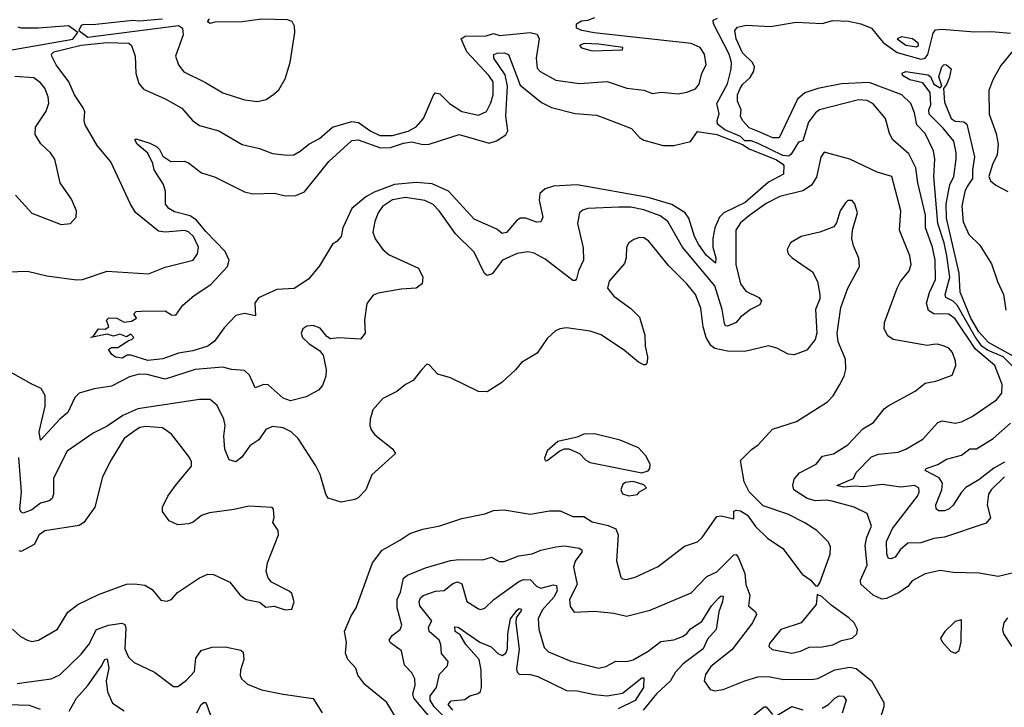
# Model space of a CAD drawing. Extents: x 1443846 to 1577407, y 839182 to 927291.
# Tile 89 of 256: x 1502448 to 1507034, y 863222 to 866425. Entities that reach past the tile are written whole.
import ezdxf

# ---------------------------------------------------------------- set-up
doc = ezdxf.new("R2010")
doc.units = 0

msp = doc.modelspace()

# ---------------------------------------------------------------- linework, layer by layer
at = {"layer": '0CON20XD'}
for points in [[(1502395, 865250), (1502485, 865253.3), (1502575, 865232.5), (1502712.8, 865212.8), (1502740, 865215), (1502855, 865254.1), (1503048.3, 865241.7), (1503125, 865272), (1503255.4, 865304.6), (1503275.6, 865335), (1503281.5, 865365), (1503257.8, 865415), (1503235, 865436), (1503215, 865442.3), (1503125, 865435.4), (1503095, 865440.4), (1502987.4, 865527.4), (1502963.6, 865565), (1502872.4, 865762.4), (1502809.5, 865839.5), (1502753.8, 865935), (1502748.2, 865955), (1502751.2, 865995), (1502743.2, 866015), (1502703.7, 866075), (1502677.4, 866135), (1502618.4, 866215), (1502597.7, 866255), (1502596.2, 866265), (1502607.3, 866275), (1502735, 866306.4), (1502855, 866318), (1502955.7, 866315), (1502969.1, 866305), (1502985.3, 866255.3), (1502988.5, 866175), (1503002.5, 866127.5), (1503025, 866100.9), (1503125, 866056.8), (1503203.4, 866013.4), (1503253.1, 865955), (1503285, 865931.9), (1503375, 865907.5), (1503485, 865843.5), (1503565, 865824.3), (1503625, 865801.4), (1503695, 865793.1), (1503725, 865795.8), (1503755, 865811.9), (1503795, 865845.6), (1503845, 865871.9), (1503905.3, 865924.7), (1503995, 865951.2), (1504025.5, 865945.5), (1504083.6, 865905), (1504125, 865884.7), (1504185, 865885.5), (1504256.9, 865905), (1504295, 865925.5), (1504328.8, 865965), (1504375, 866074), (1504385, 866084.4), (1504405, 866079.1), (1504449.6, 866035), (1504506.9, 865996.9), (1504585, 865980.9), (1504622.6, 865997.4), (1504643.1, 866036.9), (1504653.9, 866075), (1504653.9, 866135), (1504633.8, 866165), (1504531.2, 866275), (1504504.6, 866335), (1504522.3, 866347.7), (1504620.9, 866349.1), (1504655, 866361.1), (1504685, 866351), (1504825, 866365.2), (1504858, 866358), (1504866.9, 866335), (1504853.6, 866245), (1504858.6, 866198.6), (1504872.9, 866182.9), (1504945, 866143.1), (1505055, 866126.9), (1505185, 866137.5), (1505276.2, 866106.2), (1505355, 866096.4), (1505395, 866081.8), (1505437.5, 866087.5), (1505515, 866078.9), (1505555, 866086.7), (1505595, 866103.1), (1505612.2, 866125), (1505625.4, 866175), (1505645.4, 866215), (1505637.9, 866265), (1505617.3, 866295), (1505575, 866313.9), (1505124, 866364), (1505066.7, 866375), (1505041.2, 866385), (1505041.2, 866405), (1505065, 866420), (1505095, 866422.2), (1505127.5, 866435)], [(1503112.6, 866427.4), (1503005, 866417.5), (1502975, 866421.4), (1502789.1, 866400.9), (1502745, 866402.8), (1502735, 866397), (1502724.2, 866375), (1502729.1, 866369.1), (1502765, 866343.7), (1503188.5, 866398.5), (1503206, 866385), (1503209.5, 866355), (1503174.4, 866255), (1503187.1, 866215), (1503212, 866182), (1503313, 866133), (1503394.6, 866084.6), (1503495, 866052.2), (1503555, 866044.4)], [(1503555, 866044.4), (1503596.8, 866053.2), (1503632.4, 866077.6), (1503655, 866098.8), (1503685, 866150), (1503707.9, 866225), (1503730, 866365), (1503727.9, 866395), (1503717.1, 866417.1), (1503695, 866424.7), (1503575, 866427.5), (1503484.7, 866414.7), (1503356.4, 866413.6), (1503335, 866407.5), (1503322.5, 866415), (1503331.7, 866428.3)], [(1507035, 864295.2), (1506972.7, 864235), (1506960.9, 864215), (1506954.6, 864165), (1506970, 864105), (1506949.6, 864080.4), (1506755, 864015.3), (1506705, 864008.4), (1506645, 863988.3), (1506585, 863986.7), (1506549.1, 863955), (1506525, 863922.2), (1506505, 863913.1), (1506495, 863916), (1506486.7, 863935), (1506485.8, 863995), (1506513.6, 864055), (1506630, 864205), (1506637.8, 864225), (1506635.5, 864245), (1506615, 864255.3), (1506552, 864248), (1506465, 864260.4), (1506379, 864249), (1506335, 864252.3), (1506285, 864247.7), (1506253.8, 864255), (1506332.3, 864287.7), (1506344.7, 864315.3), (1506415, 864389.1), (1506448.3, 864401.7), (1506539.1, 864410.9), (1506575, 864424.6), (1506655, 864471.4), (1506725, 864549.5), (1506745, 864556.2), (1506805, 864546.4), (1506835, 864551.5), (1506885, 864576.7), (1506998.1, 864655), (1507022.9, 864685), (1507024.1, 864725), (1506990.2, 864815), (1506900.1, 864890.1), (1506805, 865032), (1506775, 865053.3), (1506705, 865054.8), (1506680.5, 865070.5), (1506671.6, 865105), (1506686.1, 865153.9), (1506713, 865215), (1506712.5, 865305), (1506699.2, 865365), (1506666.6, 865455), (1506667.2, 865515), (1506631.7, 865665), (1506621.2, 865735), (1506589.3, 865799.3), (1506515, 865865.5), (1506499.5, 865895), (1506480, 865965), (1506422.7, 866032.7), (1506395, 866047.7), (1506355, 866051.3), (1506173.3, 866005), (1506155, 865990.4), (1506122.7, 865947.3), (1506095, 865860), (1506075, 865854.2), (1506042, 865798), (1506030.3, 865789.7), (1506002.2, 865792.2), (1505888.3, 865848.3), (1505855, 865860.8), (1505825, 865860.9), (1505805, 865881.2), (1505731.7, 865911.7), (1505698.8, 865938.8), (1505697.2, 865955), (1505706.4, 865986.4), (1505695.5, 866035), (1505745, 866125.6), (1505761.9, 866195), (1505762.9, 866225), (1505753.2, 866265), (1505678.8, 866405), (1505677.4, 866422.6), (1505697.4, 866432.6)], [(1507078.9, 864805), (1507028.8, 864855), (1506955, 864884.9), (1506929.1, 864905), (1506898.2, 864948.2), (1506815, 865095.5), (1506795, 865114.3), (1506761.2, 865131.2), (1506758.4, 865145), (1506780.4, 865225), (1506766.6, 865325), (1506754.2, 865385), (1506724, 865475), (1506706.1, 865695), (1506710.2, 865775), (1506704.3, 865814.3), (1506664.7, 865895), (1506625.8, 865935.8), (1506615, 865991.4), (1506598.6, 866035), (1506556.9, 866075), (1506405, 866131.9), (1506275, 866126.4), (1506165, 866104.3), (1506105.5, 866084.5), (1506070.8, 866055), (1505985, 865874.1), (1505956.2, 865873.8), (1505884.9, 865904.9), (1505845, 865920.9), (1505814.7, 865955), (1505805.9, 865975), (1505807.8, 866005), (1505790.8, 866045), (1505791.7, 866075), (1505803.2, 866105), (1505815.7, 866124.3), (1505850.8, 866155), (1505866.7, 866185), (1505870, 866205), (1505860.5, 866225), (1505815, 866270.3), (1505784.4, 866335), (1505779.2, 866375), (1505790.6, 866389.4), (1505831.3, 866398.7), (1505945, 866393.7), (1506065, 866412.9), (1506185, 866407.3), (1506235, 866420.8), (1506307.7, 866417.7), (1506365.1, 866405.1), (1506415.1, 866385.1), (1506469.2, 866319.2), (1506535, 866271.6), (1506645, 866240.6), (1506665, 866246.1), (1506677.8, 866262.2), (1506701.9, 866361.9), (1506713.1, 866376.9), (1506745, 866381.2), (1506895, 866368.1), (1506975, 866370.5), (1507062.8, 866362.8)], [(1502385, 866279.5), (1502695, 866334.5), (1502718.2, 866365), (1502675, 866395.5), (1502534.1, 866385.9), (1502455.2, 866385.2), (1502440.6, 866390.6)], [(1505115, 866280), (1505255, 866284.5), (1505256.7, 866295), (1505145, 866310.7), (1505076.5, 866313.5), (1505056, 866305), (1505065, 866293.3), (1505115, 866280)], [(1506625, 866298.5), (1506634.3, 866305), (1506633.3, 866315), (1506607.1, 866335), (1506555.5, 866344.5), (1506534.6, 866335.4), (1506575, 866306), (1506625, 866298.5)], [(1507110.6, 866325), (1507018.3, 866211.7), (1506980.4, 866145), (1506961.5, 866095), (1506964, 865985), (1506995.9, 865895), (1507006, 865845), (1507000.6, 865795), (1506979.3, 865750.7), (1506962.6, 865695), (1506970.3, 865675), (1506995, 865654.3), (1507050.8, 865625)], [(1503045, 864837.1), (1502965, 864863.1), (1502948.1, 864861.9), (1502925, 864848.1), (1502895, 864853.6), (1502876.7, 864865), (1502861.7, 864888.3), (1502875, 864897.5), (1502905, 864897.5), (1502957.5, 864932.5), (1502970, 864935), (1502980, 864945), (1502965, 864960), (1502945, 864947.5), (1502915, 864960), (1502885, 864950.5), (1502855, 864960.8), (1502780, 864945), (1502790, 864950), (1502815, 864984.3), (1502845.9, 864984.1), (1502863.3, 864995), (1502852.5, 865025), (1502863.9, 865036.1), (1502900, 865035), (1502935, 865016.7), (1502969.3, 865020.7), (1502992.5, 865035), (1502980, 865055), (1502990, 865065), (1503015, 865068), (1503125, 865068.8), (1503155, 865050), (1503175, 865048.8), (1503207.5, 865095), (1503260.4, 865139.6), (1503338.1, 865191.9), (1503415.4, 865275), (1503424, 865305), (1503405.3, 865345), (1503315, 865438), (1503271.8, 865491.8), (1503241.8, 865511.8), (1503169.7, 865530.3), (1503142.5, 865545), (1503126.9, 865565), (1503126.7, 865625), (1503117.8, 865657.8), (1503074, 865725), (1503067.5, 865755), (1503045, 865803.8), (1502995.7, 865845), (1502984.2, 865865), (1502990.6, 865869.4), (1503055, 865849.6), (1503085, 865833.8), (1503099.9, 865819.9), (1503115, 865788.5), (1503152.5, 865765), (1503215, 865766), (1503235, 865758), (1503295, 865711.2), (1503355, 865692.5), (1503495, 865622.9), (1503534.5, 865614.5), (1503635, 865616.7), (1503684.6, 865604.6), (1503735, 865606.3), (1503775, 865622.9), (1503888.7, 865765), (1503995, 865862.9), (1504025, 865865.9), (1504128.5, 865828.5), (1504175, 865830), (1504235, 865849.6), (1504275.2, 865855.2), (1504325, 865842.9), (1504355, 865845.4), (1504495, 865890), (1504635, 865850.4), (1504669.3, 865860.7), (1504712.2, 865887.8), (1504722.2, 865907.8), (1504711.6, 865975), (1504719.9, 866115), (1504708.5, 866168.5), (1504656.9, 866245), (1504657.1, 866262.9), (1504671.8, 866268.2), (1504705, 866269.8), (1504725, 866263.3), (1504779.6, 866119.6), (1504878.5, 866038.5), (1504925, 866015.3), (1505035, 865987.9), (1505135, 865979.6), (1505176.9, 865965), (1505297.9, 865917.9), (1505335, 865876.7), (1505355, 865863.5), (1505445, 865839.4), (1505495, 865838.6), (1505571.9, 865858.1), (1505605, 865903.3), (1505695, 865889.6), (1505815, 865844), (1505845, 865823.3), (1505972.2, 865772.2), (1506002.3, 865752.3), (1506006.9, 865745), (1506006.2, 865705), (1505935, 865667.6), (1505826.9, 865573.1), (1505727.6, 865525), (1505707.4, 865505), (1505686.4, 865455), (1505675.7, 865405), (1505677.1, 865365), (1505690.3, 865315), (1505688.6, 865291.4), (1505645, 865328), (1505609.9, 865379.9), (1505591.2, 865415), (1505565, 865500.8), (1505548.3, 865525), (1505485, 865563.4), (1505375, 865595.9), (1505045, 865655.2), (1504935, 865650.1), (1504895, 865636.5), (1504870.2, 865615), (1504868.1, 865585), (1504885.4, 865505), (1504876.1, 865483.9), (1504855, 865482.5), (1504805, 865500.4), (1504779.6, 865500.4), (1504761.5, 865488.5), (1504715, 865434.2), (1504695, 865428.8), (1504669.7, 865449.7), (1504565, 865495.4), (1504445.8, 865625.8), (1504369.9, 865659.9), (1504295, 865666.1), (1504193.1, 865656.9), (1504099.1, 865620.9), (1504060.2, 865599.8), (1503994.7, 865545), (1503953.8, 865455), (1503945, 865414.3), (1503925, 865391.2), (1503905, 865380), (1503845, 865278.8), (1503793, 865217), (1503726.7, 865173.3), (1503645, 865167.5), (1503560.3, 865129.7), (1503543.8, 865105), (1503546.7, 865045), (1503495, 865055.7), (1503455, 865047.1), (1503400.9, 864989.1), (1503355, 864928), (1503325, 864904.3), (1503255, 864882.9), (1503188.1, 864871.9), (1503115, 864844.6), (1503045, 864837.1)], [(1507075, 864857.7), (1506960.8, 864920.8), (1506915, 864970.5), (1506878.3, 865035), (1506827.8, 865155), (1506824, 865245), (1506765, 865500), (1506763.4, 865565), (1506774.8, 865625.2), (1506779.6, 865655), (1506798.5, 865695), (1506809.1, 865775), (1506809.5, 865805), (1506798.9, 865858.9), (1506749.9, 865919.9), (1506684.6, 865985), (1506683.1, 866005), (1506691.7, 866028.3), (1506688.6, 866085), (1506655, 866130), (1506594.2, 866145), (1506560, 866165), (1506558.8, 866175), (1506575, 866184.2), (1506678.1, 866168.1), (1506689.5, 866159.5), (1506705, 866124.4), (1506735, 866107.5), (1506742.5, 866117.5), (1506728.8, 866158.8), (1506742.5, 866205), (1506754.4, 866215.6), (1506765, 866214.3), (1506785.7, 866195.7), (1506777.7, 866152.3), (1506765, 866122.5), (1506750, 866105), (1506755, 866040), (1506787.1, 865965), (1506805, 865952.3), (1506845, 865949.2), (1506858.9, 865938.9), (1506895.4, 865785.4), (1506885.5, 865725), (1506886, 865685), (1506861.6, 865648.4), (1506850.2, 865625), (1506836.4, 865556.4), (1506842.9, 865482.9), (1506868.1, 865425), (1506919.4, 865375), (1506975, 865288), (1507001.8, 865205), (1507030, 865145), (1507041.4, 865071.4)], [(1502428.3, 865608.3), (1502504.2, 865524.2), (1502641.4, 865471.4), (1502685, 865475.7), (1502710.6, 865505), (1502712.9, 865535), (1502688.8, 865588.8), (1502636.7, 865665), (1502611.4, 865775), (1502592, 865805), (1502546.2, 865846.2), (1502520.7, 865890.7), (1502521.2, 865925), (1502571.3, 865998.7), (1502584.5, 866035.5), (1502581.5, 866065), (1502565.2, 866105.2), (1502545, 866131.1), (1502514, 866154), (1502425, 866160.6)], [(1506702.3, 864912.3), (1506675, 864907.1), (1506515.9, 864935.9), (1506491.9, 864951.9), (1506474.5, 864985), (1506476.5, 865015), (1506535.5, 865175), (1506550.9, 865205), (1506591.1, 865255), (1506600.4, 865285), (1506594.5, 865325), (1506546.4, 865445), (1506552.7, 865535), (1506509.4, 865695), (1506442, 865715), (1506315, 865774.5), (1506195, 865807.8), (1506180, 865785), (1506158.9, 865691.1), (1506136.5, 865653.5), (1506095, 865628), (1505988.7, 865601.3), (1505925, 865568), (1505848.9, 865515), (1505805, 865478.5), (1505783.2, 865445), (1505782.9, 865285), (1505805.4, 865195), (1505830.1, 865160.1), (1505890.7, 865130.7), (1505903.5, 865115), (1505895, 865096.7), (1505851.1, 865075), (1505805, 865039.5), (1505785, 865013.8), (1505745, 864996.9), (1505735, 864998.8), (1505730.5, 865010.5), (1505720.6, 865075), (1505685.2, 865185), (1505535.8, 865365.8), (1505466.1, 865485), (1505431.1, 865511.1), (1505355, 865538.8), (1505295, 865551.2), (1505238.3, 865551.7), (1505095, 865545.3), (1505071.7, 865538.3), (1505055.4, 865524.6), (1505045.5, 865475), (1505072.1, 865362.1), (1505073.5, 865305), (1505051.2, 865255), (1505042.2, 865217.8), (1505035, 865209.4), (1505025, 865209.4), (1504895, 865309.3), (1504845, 865337.3), (1504815, 865344), (1504765, 865335.3), (1504696.9, 865305), (1504649.2, 865240.8), (1504625, 865232.9), (1504613.1, 865243.1), (1504565, 865341.9), (1504477.2, 865427.2), (1504401.6, 865535), (1504374.4, 865564.4), (1504335, 865582.1), (1504245, 865596), (1504185, 865586.1), (1504138.5, 865555), (1504117.1, 865525), (1504101.5, 865485), (1504093.5, 865435), (1504103.9, 865403.9), (1504139.2, 865355), (1504169.1, 865329.1), (1504305, 865268), (1504326.4, 865226.4), (1504321.9, 865195), (1504295.4, 865174.6), (1504225, 865169.6), (1504118.2, 865151.8), (1504095, 865142), (1504065, 865102.5), (1504054.4, 865025), (1504057.1, 864965), (1504035, 864936.2), (1503935, 864943.8), (1503895, 864938.8), (1503879.1, 864949.1), (1503847.4, 864987.4), (1503815, 865000), (1503785, 864997.5), (1503766.7, 864985), (1503758.8, 864965), (1503766, 864945), (1503795.8, 864915), (1503844.6, 864884.6), (1503862.2, 864862.2), (1503875.3, 864795.3), (1503873.5, 864765), (1503859.2, 864720.8), (1503840.5, 864699.5), (1503782.1, 864667.9), (1503709.6, 864649.6), (1503675, 864662.5), (1503605, 864723.5), (1503585, 864726.5), (1503545, 864710.8), (1503518.7, 864768.7), (1503495, 864790.8), (1503435, 864795.3), (1503395, 864806.9), (1503265, 864795.2), (1503125, 864750.9), (1503042.3, 864772.3), (1503005, 864773.6), (1502959, 864761), (1502875, 864718.5), (1502795, 864705.6), (1502724.7, 864685.3), (1502705.6, 864665), (1502672.3, 864595), (1502635, 864563.8), (1502545, 864466.7), (1502538.4, 864505), (1502567.2, 864625), (1502566.7, 864675), (1502547.6, 864707.6), (1502501.9, 864728.1), (1502405, 864783.1)], [(1504219.2, 864000.8), (1504265, 864031.1), (1504325, 864051.8), (1504405, 864067.7), (1504507.9, 864102.1), (1504615, 864122.8), (1504655, 864138.2), (1504705, 864141.9), (1504825, 864121.8), (1504915, 864137.5), (1504965, 864137.8), (1505025, 864111.1), (1505075, 864111.1), (1505115, 864086.2), (1505189.6, 864069.6), (1505225, 864052.9), (1505235.5, 864025), (1505228.1, 863905), (1505248.7, 863828.7), (1505255, 863820), (1505275, 863816.9), (1505315, 863828.4), (1505422.3, 863877.7), (1505545, 863973.1), (1505605, 863993.5), (1505627.3, 864012.7), (1505695, 864110.6), (1505715, 864114.6), (1505775, 864100), (1505774.4, 864135.6), (1505785, 864140.8), (1505805, 864136.9), (1505837.6, 864117.6), (1505875, 864064), (1505930.6, 864010.6), (1506002.1, 863962.1), (1506092.4, 863842.4), (1506133.3, 863815), (1506155, 863787.5), (1506165, 863787.5), (1506175, 863802.5), (1506223.1, 863935), (1506225, 863970), (1506215, 863991.2), (1506160.8, 864045), (1506105, 864081.9), (1506025, 864121.2), (1505911.2, 864161.2), (1505845.5, 864225.5), (1505822.8, 864272.8), (1505805, 864372.5), (1505856.6, 864423.4), (1505888, 864445), (1505955, 864518), (1506066.1, 864553.9), (1506210, 864645), (1506236.3, 864673.7), (1506268.6, 864725), (1506288.6, 864765), (1506295.8, 864795), (1506294.1, 864844.1), (1506260, 864925), (1506256, 864965), (1506272.5, 865085), (1506305.8, 865175), (1506359.2, 865275), (1506356.4, 865313.6), (1506331.2, 865371.2), (1506323.8, 865405), (1506326.2, 865445), (1506350, 865525), (1506337.5, 865565), (1506325, 865582.5), (1506305, 865582.5), (1506295, 865572.5), (1506270, 865535), (1506251.7, 865478.3), (1506240, 865460), (1506174.2, 865435.8), (1506087.5, 865415), (1506038.8, 865385), (1506022, 865355), (1506028, 865335), (1506046.2, 865315), (1506140.7, 865250.7), (1506164.3, 865205), (1506174.3, 865145), (1506174, 865125), (1506154.2, 865075), (1506161.2, 864965), (1506153.8, 864935), (1506114.3, 864885.7), (1506055, 864863.5), (1506027.2, 864867.2), (1505975, 864895.6), (1505935, 864906.5), (1505825, 864880), (1505745, 864880.8), (1505685, 864893.9), (1505667.8, 864907.8), (1505645.3, 864945), (1505632, 864995), (1505620.6, 865080.6), (1505595.5, 865145), (1505555.4, 865195), (1505469.5, 865279.5), (1505376.9, 865395), (1505355, 865408.6), (1505335, 865410), (1505308.3, 865401.7), (1505284.5, 865385.5), (1505274.3, 865365), (1505273.1, 865315), (1505265, 865290), (1505192.9, 865207.1), (1505186.5, 865175), (1505215, 865137.5), (1505295, 865079.4), (1505335, 865038.8), (1505359.2, 864955), (1505360.8, 864905), (1505371.4, 864855), (1505371.2, 864828.8), (1505365, 864817.5), (1505355, 864816.7), (1505329.5, 864829.5), (1505264.5, 864884.5), (1505157, 864957), (1505105, 864973.6), (1504995, 864990), (1504964.3, 864985.7), (1504943.3, 864975), (1504905, 864940), (1504857.7, 864872.3), (1504785, 864828.8), (1504756.6, 864793.4), (1504694.3, 864735.7), (1504625, 864691.2), (1504585, 864692.5), (1504455, 864757.5), (1504395, 864774.2), (1504355, 864816.7), (1504345, 864820), (1504321.2, 864795), (1504281.2, 864745), (1504244.6, 864725.4), (1504205, 864692.9), (1504139.3, 864660.7), (1504092.5, 864607.5), (1504080, 864565), (1504078.6, 864535), (1504084.6, 864514.6), (1504101.7, 864491.7), (1504185, 864425.8), (1504198, 864405), (1504088, 864305), (1504060.6, 864235), (1504025, 864197.5), (1504009.7, 864190.3), (1503945, 864178), (1503885, 864196.2), (1503873.5, 864215), (1503847.2, 864307.2), (1503827, 864347), (1503744.4, 864475), (1503712.9, 864505), (1503675, 864524.5), (1503625, 864529.4), (1503595, 864515.6), (1503561.5, 864468.5), (1503519.6, 864440.4), (1503483.4, 864386.6), (1503455, 864366.2), (1503423.8, 864375), (1503403.5, 864425), (1503398.5, 864485), (1503404.6, 864535), (1503398.8, 864565), (1503368.1, 864628.1), (1503336, 864656), (1503285, 864656.1), (1502997.9, 864612.1), (1502928.6, 864581.4), (1502855, 864532.4), (1502790.4, 864499.6), (1502669.4, 864415), (1502605, 864288.8), (1502605.3, 864215), (1502599.6, 864195), (1502585.7, 864184.3), (1502545, 864173.7), (1502505, 864142.2), (1502465, 864127.1), (1502452.9, 864132.9), (1502449.3, 864145), (1502456.1, 864226.1), (1502443.8, 864385)], [(1507085, 863849.4), (1507005, 863832.2), (1506916.6, 863846.6), (1506795, 863850.5), (1506735, 863859.6), (1506666.1, 863843.9), (1506605, 863810.6), (1506584.5, 863785.5), (1506545, 863757.5), (1506485, 863729.2), (1506463.9, 863726.1), (1506423.9, 863743.9), (1506365.3, 863795.3), (1506363.5, 863815), (1506395.3, 863885), (1506385.2, 863975.2), (1506393.3, 864015), (1506415.4, 864065.4), (1506395, 864124.3), (1506335, 864154.6), (1506231.8, 864181.8), (1506205, 864186.5), (1506155, 864183.5), (1506115, 864194.8), (1506053.9, 864235), (1506049.6, 864255), (1506054.6, 864285.4), (1506080, 864315), (1506157.5, 864355), (1506187.3, 864392.7), (1506237.8, 864402.2), (1506305.8, 864444.2), (1506375, 864518.9), (1506425, 864549.2), (1506475, 864612), (1506493.8, 864626.2), (1506618.8, 864695), (1506665, 864731.2), (1506715, 864740.8), (1506791.2, 864768.8), (1506808, 864815), (1506807.1, 864835), (1506792.9, 864875), (1506775, 864894.2), (1506754.5, 864904.5), (1506725, 864913.3), (1506702.3, 864912.3)], [(1502415, 863585.6), (1502452, 863552), (1502485, 863534.3), (1502505, 863529.2), (1502535, 863535.7), (1502625, 863585.8), (1502672.2, 863665), (1502718.3, 863701.7), (1502815, 863747.1), (1502945, 863795.5), (1502982.1, 863797.9), (1503031.5, 863791.5), (1503065, 863771.4), (1503105, 863722), (1503134.1, 863715.9), (1503155, 863724), (1503183.1, 863756.9), (1503285, 863825.6), (1503325, 863842.2), (1503350.9, 863840.9), (1503426.7, 863805), (1503474.3, 863744.3), (1503502.5, 863725), (1503565, 863711.2), (1503595, 863688.8), (1503633.9, 863693.9), (1503685, 863676.7), (1503715, 863680), (1503726.2, 863713.8), (1503715, 863752.5), (1503703.6, 863763.6), (1503621.2, 863805), (1503606, 863825), (1503595.8, 863855), (1503602.5, 863895), (1503654, 864025), (1503651.2, 864045), (1503627, 864083), (1503633.9, 864106.1), (1503630, 864145), (1503623.3, 864153.3), (1503515, 864159.1), (1503447.2, 864142.8), (1503332.1, 864127.9), (1503295, 864115.7), (1503255.8, 864085), (1503235, 864077.5), (1503185, 864072.9), (1503145, 864090), (1503113.8, 864135), (1503113.8, 864155), (1503138.6, 864205), (1503173.3, 864255), (1503248.2, 864345), (1503248.2, 864365), (1503239.6, 864385), (1503198, 864438), (1503155, 864494.4), (1503113.8, 864523.8), (1503035, 864530.6), (1503007.1, 864525), (1502990.9, 864515), (1502934.4, 864475), (1502874.4, 864375), (1502834.2, 864295), (1502797.8, 864155), (1502747.6, 864082.4), (1502725, 864069.1), (1502565.9, 864044.1), (1502539.4, 864025), (1502515, 863981.2), (1502455, 863948), (1502445, 863950.8)], [(1507035, 864364.6), (1506985, 864336.7), (1506915, 864282.2), (1506854.3, 864245.7), (1506834.2, 864225), (1506795.7, 864164.3), (1506775, 864144.5), (1506755, 864137.5), (1506727.5, 864137.5), (1506717.1, 864147.1), (1506714.3, 864165.7), (1506743.3, 864235), (1506745.5, 864265.5), (1506731.1, 864291.1), (1506665.7, 864325), (1506670, 864335), (1506725, 864353.3), (1506765, 864378), (1506835, 864396), (1506873.9, 864426.1), (1506905, 864426.5), (1506981.9, 864475), (1507062.2, 864545)], [(1505345, 864314), (1505375.9, 864324.1), (1505383.3, 864335), (1505383.8, 864355), (1505365, 864393.3), (1505330.3, 864430.3), (1505245, 864465.7), (1505125, 864495.7), (1505075.8, 864494.2), (1505045, 864481.2), (1504955, 864460), (1504905, 864417.5), (1504893, 864383), (1504895, 864370), (1504905, 864372.5), (1504963.8, 864416.2), (1504985, 864426.7), (1505005, 864426.7), (1505055, 864403.8), (1505085, 864373.8), (1505105, 864362.5), (1505345, 864314)], [(1505285, 864207.1), (1505325, 864213.8), (1505335, 864226.2), (1505367.5, 864245), (1505355, 864258.8), (1505305, 864274.2), (1505270.3, 864269.7), (1505257.7, 864262.3), (1505248, 864235), (1505255.9, 864215.9), (1505285, 864207.1)], [(1504200, 863175), (1504157.8, 863245), (1504055, 863329.1), (1504022.6, 863372.6), (1504013.3, 863405), (1503975.7, 863445), (1503965.8, 863475), (1503970, 863525), (1503960.8, 863575), (1503990, 863645), (1504016, 863685), (1504091.4, 863895), (1504136, 863954), (1504219.2, 864000.8)], [(1504359.6, 863175), (1504283.3, 863265), (1504279.8, 863285), (1504290.3, 863325), (1504287.8, 863355), (1504275, 863382.5), (1504240.7, 863419.3), (1504227.1, 863485), (1504175, 863521.8), (1504169.6, 863535), (1504183.7, 863556.3), (1504219.5, 863585), (1504227.9, 863605), (1504206.3, 863685), (1504205.8, 863724.2), (1504221.2, 863758.8), (1504235.8, 863824.2), (1504255, 863838.2), (1504338.7, 863871.3), (1504455, 863905.3), (1504495, 863911.4), (1504605, 863908.5), (1504645, 863920.8), (1504681.2, 863901.2), (1504705, 863901.3), (1504772.3, 863927.7), (1504835, 863936.4), (1504875, 863953.5), (1504945, 863970), (1504985.5, 863974.5), (1505053.8, 863963.8), (1505066, 863956), (1505066.9, 863945), (1505035, 863902.2), (1505027.9, 863875), (1505043.9, 863795), (1505008.8, 863725), (1505012.3, 863692.3), (1505031.2, 863665), (1505125, 863669.6), (1505215, 863660.8), (1505275, 863647.5), (1505384.6, 863675.4), (1505576.2, 863755), (1505648.9, 863831.1), (1505695, 863853.1), (1505775, 863931.9), (1505785, 863933.3), (1505795, 863921.4), (1505826, 863845), (1505829.7, 863795), (1505848.2, 863745), (1505841.9, 863695), (1505875, 863666.7), (1505879.6, 863655), (1505861.2, 863615), (1505765, 863490), (1505666.9, 863413.1), (1505641.8, 863375), (1505636.5, 863345), (1505664.2, 863305), (1505685, 863299.6), (1505724.7, 863305.3), (1505825, 863345.9), (1505886.3, 863363.7), (1505935, 863366.4), (1506005, 863352), (1506145, 863352.9), (1506165, 863357.1), (1506245, 863396.6), (1506315, 863410), (1506343.6, 863403.6), (1506415.9, 863345.9), (1506472.5, 863245), (1506472.9, 863225), (1506447.5, 863145)], [(1504432, 863172), (1504379.1, 863225), (1504360.3, 863255), (1504360.4, 863275), (1504389.1, 863315), (1504404.1, 863375.9), (1504440, 863415), (1504444.4, 863435), (1504413.4, 863473.4), (1504410, 863515), (1504401.2, 863535), (1504354.5, 863575), (1504351.8, 863595), (1504367.8, 863625), (1504312.3, 863695), (1504308.7, 863715), (1504315, 863732.7), (1504326.7, 863743.3), (1504385, 863762.5), (1504425, 863766), (1504465, 863798.8), (1504486.9, 863806.9), (1504507.2, 863797.2), (1504530, 863715), (1504585, 863681.1), (1504595, 863677.8), (1504615, 863684.4), (1504656, 863724), (1504772.1, 863807.9), (1504795, 863818.1), (1504826.7, 863816.7), (1504855.8, 863785.8), (1504875, 863777.6), (1504935, 863792), (1504948.9, 863788.9), (1504951.2, 863765), (1504936.5, 863735), (1504881.3, 863675), (1504862.9, 863635), (1504865.8, 863585.8), (1504890.3, 863500.3), (1504911.1, 863481.1), (1505015, 863437.7), (1505145, 863404.4), (1505177.6, 863412.4), (1505225, 863436.5), (1505275, 863435.6), (1505305, 863443.5), (1505375, 863484.2), (1505435, 863528.4), (1505495, 863535.8), (1505535, 863551.6), (1505554.6, 863565.4), (1505571.7, 863588.3), (1505625, 863622), (1505670.9, 863695), (1505705, 863732.1), (1505715, 863740.7), (1505725, 863739.2), (1505722.2, 863715), (1505703.7, 863666.3), (1505692.1, 863585), (1505650.9, 863539.1), (1505631.9, 863495), (1505537.5, 863425), (1505500.4, 863385), (1505478.5, 863345), (1505414.7, 863285), (1505351.5, 863208.5)], [(1506045, 863474.6), (1506085, 863483.5), (1506125, 863502.2), (1506185, 863503.8), (1506235, 863513.1), (1506275, 863533.8), (1506325, 863544.5), (1506346.9, 863565), (1506349.5, 863585), (1506334.5, 863615), (1506309.6, 863639.6), (1506228, 863698), (1506185, 863737.5), (1506162.5, 863747.5), (1506158.3, 863701.7), (1506087.5, 863615), (1505993.8, 863585), (1505939.8, 863520.2), (1505937.1, 863505), (1505952, 863492), (1506045, 863474.6)], [(1504465, 863208.9), (1504443.2, 863235), (1504457.5, 863252.5), (1504522.1, 863257.9), (1504544.7, 863275.3), (1504584.1, 863285.9), (1504594.1, 863295.9), (1504598.4, 863315), (1504597.3, 863395), (1504587.6, 863445), (1504525.3, 863515), (1504499.5, 863559.5), (1504476.9, 863575), (1504475, 863597.1), (1504490.6, 863595), (1504591.9, 863525), (1504643.5, 863503.5), (1504675, 863472.2), (1504695, 863462.9), (1504712.1, 863475), (1504720, 863495), (1504721.1, 863565), (1504734.8, 863635), (1504765, 863674.4), (1504775, 863683.1), (1504781.2, 863681.2), (1504785.4, 863675), (1504760.8, 863639.2), (1504759.3, 863615), (1504773.8, 863493.8), (1504761.9, 863401.9), (1504765.4, 863385.4), (1504775, 863376.9), (1504825, 863375.3), (1504862, 863365), (1504995, 863300.4), (1505045, 863298.9), (1505125, 863281.3), (1505184.3, 863275.7), (1505255, 863287.8), (1505345, 863358.8), (1505355, 863358.8), (1505353.7, 863315), (1505315, 863254.1), (1505235, 863215.8)], [(1502436.4, 863333.6), (1502480.4, 863339.6), (1502595, 863354.5), (1502635, 863373.5), (1502735, 863469.1), (1502770.4, 863515), (1502805.9, 863584.1), (1502861.2, 863605), (1502924.5, 863614.5), (1502937.3, 863607.3), (1502943.1, 863593.1), (1502938.2, 863495), (1502955, 863455.8), (1502981.3, 863431.3), (1503075.4, 863385.4), (1503165, 863318.8), (1503185, 863318.8), (1503225, 863348), (1503261.7, 863388.3), (1503268.3, 863451.7), (1503293.4, 863486.6), (1503345, 863502.2), (1503405.5, 863504.5), (1503477.7, 863487.7), (1503488.9, 863478.9), (1503492.5, 863445), (1503476.5, 863395), (1503475, 863370), (1503481.2, 863355), (1503509.8, 863329.8), (1503575, 863302.9), (1503675, 863283.5), (1503815, 863264), (1503856.6, 863196.6)], [(1506805, 863473.8), (1506823.6, 863486.4), (1506833, 863527), (1506835, 863630), (1506805, 863622.5), (1506756.7, 863575), (1506737.5, 863545), (1506745, 863527.5), (1506784.1, 863484.1), (1506805, 863473.8)], [(1507070.5, 863505), (1507032.1, 863565), (1507027.7, 863585), (1507033.8, 863615), (1507050.8, 863639.2)], [(1502677.8, 863205), (1502712.2, 863265), (1502765, 863324.5), (1502828.3, 863411.7), (1502845, 863444.3), (1502855, 863447.5), (1502863.1, 863405), (1502851, 863345), (1502857.4, 863295), (1502881.1, 863241.1), (1502935.4, 863205.4)], [(1502345, 863236.8), (1502492.8, 863232.8), (1502543, 863213)], [(1503273.9, 863196.1), (1503292.6, 863235), (1503305, 863244.6), (1503315, 863244.5), (1503336.1, 863185)], [(1506185, 863218.9), (1506215.4, 863235), (1506245, 863265.4), (1506265, 863276.1), (1506285, 863274.3), (1506297.8, 863255), (1506278.4, 863195)], [(1505855, 863175.9), (1505915, 863224.4), (1505925, 863224.4), (1505955, 863188.6)], [(1505975, 863184.4), (1506045, 863226.2), (1506095, 863210.8)]]:
    msp.add_lwpolyline(points, dxfattribs=at)

doc.saveas('drawing.dxf')
